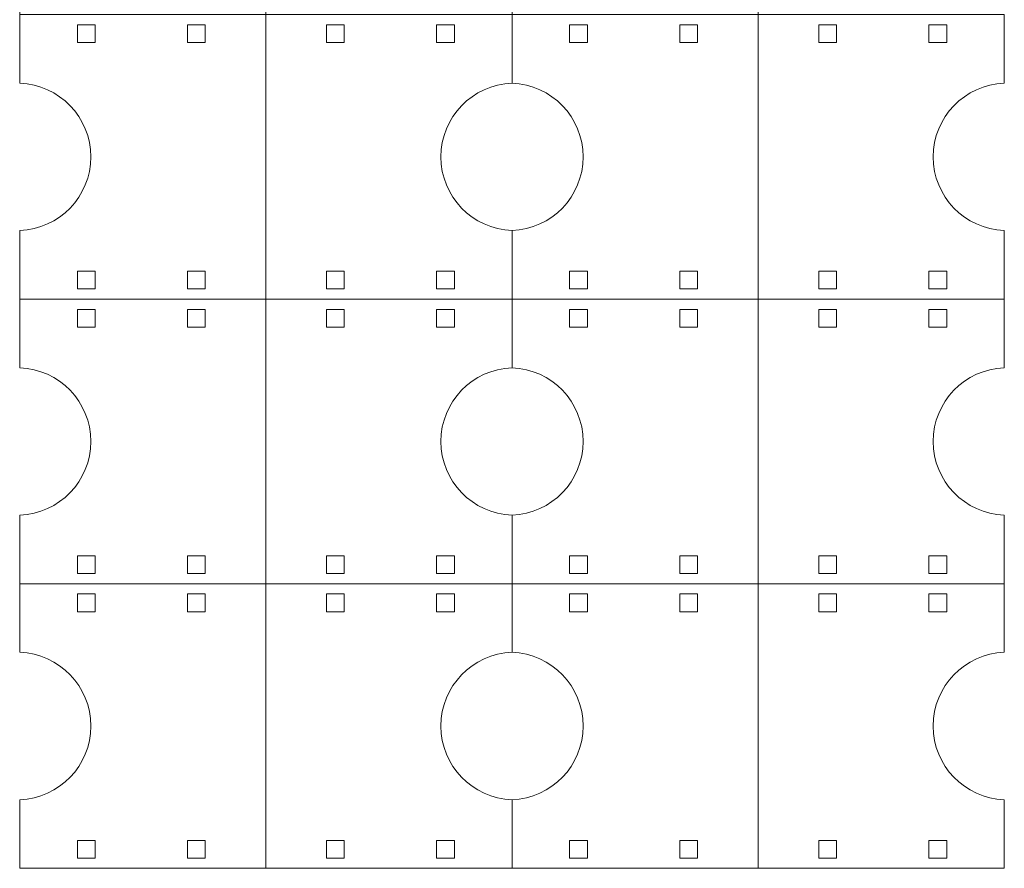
# Model space of a CAD drawing. Header units: millimetres. Extents: x -1094 to 1155, y -1556 to 1707.
# Tile 148 of 149: x 934 to 1155, y 1322 to 1513. Entities that reach past the tile are written whole.
import ezdxf

# ---------------------------------------------------------------- set-up
doc = ezdxf.new("R2010")
doc.units = ezdxf.units.MM
doc.header["$MEASUREMENT"] = 0
doc.layers.add('Layer 1', color=7, linetype='Continuous')

msp = doc.modelspace()

# ---------------------------------------------------------------- linework, layer by layer
at = {"layer": 'Layer 1', "color": 250, "lineweight": 9}
for points, knots in [([(934.1118, 1642.1222), (934.1118, 1642.1222), (934.1118, 1657.5422), (934.1118, 1657.5422), (934.1118, 1657.5422), (943.0118, 1657.8922), (950.1118, 1665.1822), (950.1118, 1674.1222), (950.1118, 1674.1222), (950.1118, 1683.0622), (943.0118, 1690.3422), (934.1118, 1690.6922), (934.1118, 1690.6922), (934.1118, 1690.6922), (934.1118, 1706.1122), (934.1118, 1706.1122), (934.1118, 1706.1122), (934.1118, 1706.1122), (989.4618, 1706.1122), (989.4618, 1706.1122), (989.4618, 1706.1122), (989.4618, 1684.7822), (989.4618, 1663.4522), (989.4618, 1642.1222), (989.4618, 1642.1222), (989.4618, 1642.1222), (1044.8018, 1642.1222), (1044.8018, 1642.1222), (1044.8018, 1642.1222), (1044.8018, 1642.1222), (1044.8018, 1626.7022), (1044.8018, 1626.7022), (1044.8018, 1626.7022), (1035.9118, 1626.3522), (1028.8018, 1619.0622), (1028.8018, 1610.1222), (1028.8018, 1610.1222), (1028.8018, 1601.1822), (1035.9118, 1593.9022), (1044.8018, 1593.5522), (1044.8018, 1593.5522), (1044.8018, 1593.5522), (1044.8018, 1578.1322), (1044.8018, 1578.1322), (1044.8018, 1578.1322), (1044.8018, 1578.1322), (1100.1518, 1578.1322), (1100.1518, 1578.1322), (1100.1518, 1578.1322), (1100.1518, 1556.8022), (1100.1518, 1535.4622), (1100.1518, 1514.1322), (1100.1518, 1514.1322), (1100.1518, 1514.1322), (1155.4918, 1514.1322), (1155.4918, 1514.1322), (1155.4918, 1514.1322), (1155.4918, 1514.1322), (1155.4918, 1498.7122), (1155.4918, 1498.7122), (1155.4918, 1498.7122), (1146.5918, 1498.3622), (1139.4918, 1491.0722), (1139.4918, 1482.1422), (1139.4918, 1482.1422), (1139.4918, 1473.2022), (1146.5918, 1465.9122), (1155.4918, 1465.5622), (1155.4918, 1465.5622), (1155.4918, 1465.5622), (1155.4918, 1450.1422), (1155.4918, 1450.1422)], [0, 0, 0, 0, 0.05263158, 0.05263158, 0.05263158, 0.05263158, 0.10526316, 0.10526316, 0.10526316, 0.10526316, 0.15789474, 0.15789474, 0.15789474, 0.15789474, 0.21052632, 0.21052632, 0.21052632, 0.21052632, 0.26315789, 0.26315789, 0.26315789, 0.26315789, 0.31578947, 0.31578947, 0.31578947, 0.31578947, 0.36842105, 0.36842105, 0.36842105, 0.36842105, 0.42105263, 0.42105263, 0.42105263, 0.42105263, 0.47368421, 0.47368421, 0.47368421, 0.47368421, 0.52631579, 0.52631579, 0.52631579, 0.52631579, 0.57894737, 0.57894737, 0.57894737, 0.57894737, 0.63157895, 0.63157895, 0.63157895, 0.63157895, 0.68421053, 0.68421053, 0.68421053, 0.68421053, 0.73684211, 0.73684211, 0.73684211, 0.73684211, 0.78947368, 0.78947368, 0.78947368, 0.78947368, 0.84210526, 0.84210526, 0.84210526, 0.84210526, 0.89473684, 0.89473684, 0.89473684, 0.89473684, 1, 1, 1, 1]), ([(934.1118, 1578.1322), (934.1118, 1578.1322), (934.1118, 1593.5522), (934.1118, 1593.5522), (934.1118, 1593.5522), (943.0118, 1593.9022), (950.1118, 1601.1822), (950.1118, 1610.1222), (950.1118, 1610.1222), (950.1118, 1619.0622), (943.0118, 1626.3522), (934.1118, 1626.7022), (934.1118, 1626.7022), (934.1118, 1626.7022), (934.1118, 1642.1222), (934.1118, 1642.1222), (934.1118, 1642.1222), (934.1118, 1642.1222), (989.4618, 1642.1222), (989.4618, 1642.1222), (989.4618, 1642.1222), (989.4618, 1620.7922), (989.4618, 1599.4622), (989.4618, 1578.1322), (989.4618, 1578.1322), (989.4618, 1578.1322), (1044.8018, 1578.1322), (1044.8018, 1578.1322), (1044.8018, 1578.1322), (1044.8018, 1578.1322), (1044.8018, 1562.7022), (1044.8018, 1562.7022), (1044.8018, 1562.7022), (1035.9118, 1562.3622), (1028.8018, 1555.0722), (1028.8018, 1546.1322), (1028.8018, 1546.1322), (1028.8018, 1537.1922), (1035.9118, 1529.9022), (1044.8018, 1529.5522), (1044.8018, 1529.5522), (1044.8018, 1529.5522), (1044.8018, 1514.1322), (1044.8018, 1514.1322), (1044.8018, 1514.1322), (1044.8018, 1514.1322), (1100.1518, 1514.1322), (1100.1518, 1514.1322), (1100.1518, 1514.1322), (1100.1518, 1492.8022), (1100.1518, 1471.4722), (1100.1518, 1450.1422), (1100.1518, 1450.1422), (1100.1518, 1450.1422), (1155.4918, 1450.1422), (1155.4918, 1450.1422), (1155.4918, 1450.1422), (1155.4918, 1450.1422), (1155.4918, 1434.7222), (1155.4918, 1434.7222), (1155.4918, 1434.7222), (1146.5918, 1434.3722), (1139.4918, 1427.0822), (1139.4918, 1418.1422), (1139.4918, 1418.1422), (1139.4918, 1409.2022), (1146.5918, 1401.9222), (1155.4918, 1401.5722), (1155.4918, 1401.5722), (1155.4918, 1401.5722), (1155.4918, 1386.1522), (1155.4918, 1386.1522)], [0, 0, 0, 0, 0.05263158, 0.05263158, 0.05263158, 0.05263158, 0.10526316, 0.10526316, 0.10526316, 0.10526316, 0.15789474, 0.15789474, 0.15789474, 0.15789474, 0.21052632, 0.21052632, 0.21052632, 0.21052632, 0.26315789, 0.26315789, 0.26315789, 0.26315789, 0.31578947, 0.31578947, 0.31578947, 0.31578947, 0.36842105, 0.36842105, 0.36842105, 0.36842105, 0.42105263, 0.42105263, 0.42105263, 0.42105263, 0.47368421, 0.47368421, 0.47368421, 0.47368421, 0.52631579, 0.52631579, 0.52631579, 0.52631579, 0.57894737, 0.57894737, 0.57894737, 0.57894737, 0.63157895, 0.63157895, 0.63157895, 0.63157895, 0.68421053, 0.68421053, 0.68421053, 0.68421053, 0.73684211, 0.73684211, 0.73684211, 0.73684211, 0.78947368, 0.78947368, 0.78947368, 0.78947368, 0.84210526, 0.84210526, 0.84210526, 0.84210526, 0.89473684, 0.89473684, 0.89473684, 0.89473684, 1, 1, 1, 1]), ([(934.1118, 1514.1322), (934.1118, 1514.1322), (934.1118, 1529.5522), (934.1118, 1529.5522), (934.1118, 1529.5522), (943.0118, 1529.9022), (950.1118, 1537.1922), (950.1118, 1546.1322), (950.1118, 1546.1322), (950.1118, 1555.0722), (943.0118, 1562.3622), (934.1118, 1562.7022), (934.1118, 1562.7022), (934.1118, 1562.7022), (934.1118, 1578.1322), (934.1118, 1578.1322), (934.1118, 1578.1322), (934.1118, 1578.1322), (989.4618, 1578.1322), (989.4618, 1578.1322), (989.4618, 1578.1322), (989.4618, 1556.8022), (989.4618, 1535.4622), (989.4618, 1514.1322), (989.4618, 1514.1322), (989.4618, 1514.1322), (1044.8018, 1514.1322), (1044.8018, 1514.1322), (1044.8018, 1514.1322), (1044.8018, 1514.1322), (1044.8018, 1498.7122), (1044.8018, 1498.7122), (1044.8018, 1498.7122), (1035.9118, 1498.3622), (1028.8018, 1491.0722), (1028.8018, 1482.1422), (1028.8018, 1482.1422), (1028.8018, 1473.2022), (1035.9118, 1465.9122), (1044.8018, 1465.5622), (1044.8018, 1465.5622), (1044.8018, 1465.5622), (1044.8018, 1450.1422), (1044.8018, 1450.1422), (1044.8018, 1450.1422), (1044.8018, 1450.1422), (1100.1518, 1450.1422), (1100.1518, 1450.1422), (1100.1518, 1450.1422), (1100.1518, 1428.8122), (1100.1518, 1407.4822), (1100.1518, 1386.1522), (1100.1518, 1386.1522), (1100.1518, 1386.1522), (1155.4918, 1386.1522), (1155.4918, 1386.1522), (1155.4918, 1386.1522), (1155.4918, 1386.1522), (1155.4918, 1370.7222), (1155.4918, 1370.7222), (1155.4918, 1370.7222), (1146.5918, 1370.3822), (1139.4918, 1363.0922), (1139.4918, 1354.1522), (1139.4918, 1354.1522), (1139.4918, 1345.2122), (1146.5918, 1337.9222), (1155.4918, 1337.5722), (1155.4918, 1337.5722), (1155.4918, 1337.5722), (1155.4918, 1322.1522), (1155.4918, 1322.1522), (1155.4918, 1322.1522), (1155.4918, 1322.1522), (1100.1518, 1322.1522), (1100.1518, 1322.1522)], [0, 0, 0, 0, 0.05, 0.05, 0.05, 0.05, 0.1, 0.1, 0.1, 0.1, 0.15, 0.15, 0.15, 0.15, 0.2, 0.2, 0.2, 0.2, 0.25, 0.25, 0.25, 0.25, 0.3, 0.3, 0.3, 0.3, 0.35, 0.35, 0.35, 0.35, 0.4, 0.4, 0.4, 0.4, 0.45, 0.45, 0.45, 0.45, 0.5, 0.5, 0.5, 0.5, 0.55, 0.55, 0.55, 0.55, 0.6, 0.6, 0.6, 0.6, 0.65, 0.65, 0.65, 0.65, 0.7, 0.7, 0.7, 0.7, 0.75, 0.75, 0.75, 0.75, 0.8, 0.8, 0.8, 0.8, 0.85, 0.85, 0.85, 0.85, 0.9, 0.9, 0.9, 0.9, 1, 1, 1, 1]), ([(1044.8018, 1322.1522), (1044.8018, 1322.1522), (1100.1518, 1322.1522), (1100.1518, 1322.1522), (1100.1518, 1322.1522), (1100.1518, 1343.4822), (1100.1518, 1364.8122), (1100.1518, 1386.1522), (1100.1518, 1386.1522), (1100.1518, 1386.1522), (1044.8018, 1386.1522), (1044.8018, 1386.1522), (1044.8018, 1386.1522), (1044.8018, 1386.1522), (1044.8018, 1401.5722), (1044.8018, 1401.5722), (1044.8018, 1401.5722), (1035.9118, 1401.9222), (1028.8018, 1409.2022), (1028.8018, 1418.1422), (1028.8018, 1418.1422), (1028.8018, 1427.0822), (1035.9118, 1434.3722), (1044.8018, 1434.7222), (1044.8018, 1434.7222), (1044.8018, 1434.7222), (1044.8018, 1450.1422), (1044.8018, 1450.1422), (1044.8018, 1450.1422), (1044.8018, 1450.1422), (989.4618, 1450.1422), (989.4618, 1450.1422), (989.4618, 1450.1422), (989.4618, 1471.4722), (989.4618, 1492.8022), (989.4618, 1514.1322), (989.4618, 1514.1322), (989.4618, 1514.1322), (934.1118, 1514.1322), (934.1118, 1514.1322), (934.1118, 1514.1322), (934.1118, 1514.1322), (934.1118, 1498.7122), (934.1118, 1498.7122), (934.1118, 1498.7122), (943.0118, 1498.3622), (950.1118, 1491.0722), (950.1118, 1482.1422), (950.1118, 1482.1422), (950.1118, 1473.2022), (943.0118, 1465.9122), (934.1118, 1465.5622), (934.1118, 1465.5622), (934.1118, 1465.5622), (934.1118, 1450.1422), (934.1118, 1450.1422)], [0, 0, 0, 0, 0.06666667, 0.06666667, 0.06666667, 0.06666667, 0.13333333, 0.13333333, 0.13333333, 0.13333333, 0.2, 0.2, 0.2, 0.2, 0.26666667, 0.26666667, 0.26666667, 0.26666667, 0.33333333, 0.33333333, 0.33333333, 0.33333333, 0.4, 0.4, 0.4, 0.4, 0.46666667, 0.46666667, 0.46666667, 0.46666667, 0.53333333, 0.53333333, 0.53333333, 0.53333333, 0.6, 0.6, 0.6, 0.6, 0.66666667, 0.66666667, 0.66666667, 0.66666667, 0.73333333, 0.73333333, 0.73333333, 0.73333333, 0.8, 0.8, 0.8, 0.8, 0.86666667, 0.86666667, 0.86666667, 0.86666667, 1, 1, 1, 1]), ([(951.0718, 1507.8422), (951.0718, 1507.8422), (951.0718, 1511.8422), (951.0718, 1511.8422), (951.0718, 1511.8422), (951.0718, 1511.8422), (947.0718, 1511.8422), (947.0718, 1511.8422), (947.0718, 1511.8422), (947.0718, 1511.8422), (947.0718, 1507.8422), (947.0718, 1507.8422), (947.0718, 1507.8422), (947.0718, 1507.8422), (951.0718, 1507.8422), (951.0718, 1507.8422)], [0, 0, 0, 0, 0.2, 0.2, 0.2, 0.2, 0.4, 0.4, 0.4, 0.4, 0.6, 0.6, 0.6, 0.6, 1, 1, 1, 1]), ([(971.8318, 1507.8422), (971.8318, 1507.8422), (971.8318, 1511.8422), (971.8318, 1511.8422), (971.8318, 1511.8422), (971.8318, 1511.8422), (975.8318, 1511.8422), (975.8318, 1511.8422), (975.8318, 1511.8422), (975.8318, 1511.8422), (975.8318, 1507.8422), (975.8318, 1507.8422), (975.8318, 1507.8422), (975.8318, 1507.8422), (971.8318, 1507.8422), (971.8318, 1507.8422)], [0, 0, 0, 0, 0.2, 0.2, 0.2, 0.2, 0.4, 0.4, 0.4, 0.4, 0.6, 0.6, 0.6, 0.6, 1, 1, 1, 1]), ([(1007.0818, 1507.8422), (1007.0818, 1507.8422), (1007.0818, 1511.8422), (1007.0818, 1511.8422), (1007.0818, 1511.8422), (1007.0818, 1511.8422), (1003.0918, 1511.8422), (1003.0918, 1511.8422), (1003.0918, 1511.8422), (1003.0918, 1511.8422), (1003.0918, 1507.8422), (1003.0918, 1507.8422), (1003.0918, 1507.8422), (1003.0918, 1507.8422), (1007.0818, 1507.8422), (1007.0818, 1507.8422)], [0, 0, 0, 0, 0.2, 0.2, 0.2, 0.2, 0.4, 0.4, 0.4, 0.4, 0.6, 0.6, 0.6, 0.6, 1, 1, 1, 1]), ([(1027.8518, 1507.8422), (1027.8518, 1507.8422), (1027.8518, 1511.8422), (1027.8518, 1511.8422), (1027.8518, 1511.8422), (1027.8518, 1511.8422), (1031.8518, 1511.8422), (1031.8518, 1511.8422), (1031.8518, 1511.8422), (1031.8518, 1511.8422), (1031.8518, 1507.8422), (1031.8518, 1507.8422), (1031.8518, 1507.8422), (1031.8518, 1507.8422), (1027.8518, 1507.8422), (1027.8518, 1507.8422)], [0, 0, 0, 0, 0.2, 0.2, 0.2, 0.2, 0.4, 0.4, 0.4, 0.4, 0.6, 0.6, 0.6, 0.6, 1, 1, 1, 1]), ([(1061.7518, 1507.8422), (1061.7518, 1507.8422), (1061.7518, 1511.8422), (1061.7518, 1511.8422), (1061.7518, 1511.8422), (1061.7518, 1511.8422), (1057.7518, 1511.8422), (1057.7518, 1511.8422), (1057.7518, 1511.8422), (1057.7518, 1511.8422), (1057.7518, 1507.8422), (1057.7518, 1507.8422), (1057.7518, 1507.8422), (1057.7518, 1507.8422), (1061.7518, 1507.8422), (1061.7518, 1507.8422)], [0, 0, 0, 0, 0.2, 0.2, 0.2, 0.2, 0.4, 0.4, 0.4, 0.4, 0.6, 0.6, 0.6, 0.6, 1, 1, 1, 1]), ([(1082.5218, 1507.8422), (1082.5218, 1507.8422), (1082.5218, 1511.8422), (1082.5218, 1511.8422), (1082.5218, 1511.8422), (1082.5218, 1511.8422), (1086.5218, 1511.8422), (1086.5218, 1511.8422), (1086.5218, 1511.8422), (1086.5218, 1511.8422), (1086.5218, 1507.8422), (1086.5218, 1507.8422), (1086.5218, 1507.8422), (1086.5218, 1507.8422), (1082.5218, 1507.8422), (1082.5218, 1507.8422)], [0, 0, 0, 0, 0.2, 0.2, 0.2, 0.2, 0.4, 0.4, 0.4, 0.4, 0.6, 0.6, 0.6, 0.6, 1, 1, 1, 1]), ([(1117.7718, 1507.8422), (1117.7718, 1507.8422), (1117.7718, 1511.8422), (1117.7718, 1511.8422), (1117.7718, 1511.8422), (1117.7718, 1511.8422), (1113.7718, 1511.8422), (1113.7718, 1511.8422), (1113.7718, 1511.8422), (1113.7718, 1511.8422), (1113.7718, 1507.8422), (1113.7718, 1507.8422), (1113.7718, 1507.8422), (1113.7718, 1507.8422), (1117.7718, 1507.8422), (1117.7718, 1507.8422)], [0, 0, 0, 0, 0.2, 0.2, 0.2, 0.2, 0.4, 0.4, 0.4, 0.4, 0.6, 0.6, 0.6, 0.6, 1, 1, 1, 1]), ([(1138.5418, 1507.8422), (1138.5418, 1507.8422), (1138.5418, 1511.8422), (1138.5418, 1511.8422), (1138.5418, 1511.8422), (1138.5418, 1511.8422), (1142.5418, 1511.8422), (1142.5418, 1511.8422), (1142.5418, 1511.8422), (1142.5418, 1511.8422), (1142.5418, 1507.8422), (1142.5418, 1507.8422), (1142.5418, 1507.8422), (1142.5418, 1507.8422), (1138.5418, 1507.8422), (1138.5418, 1507.8422)], [0, 0, 0, 0, 0.2, 0.2, 0.2, 0.2, 0.4, 0.4, 0.4, 0.4, 0.6, 0.6, 0.6, 0.6, 1, 1, 1, 1]), ([(1044.8018, 1498.7122), (1053.7018, 1498.3622), (1060.8018, 1491.0722), (1060.8018, 1482.1422), (1060.8018, 1482.1422), (1060.8018, 1473.2022), (1053.7018, 1465.9122), (1044.8018, 1465.5622)], [0, 0, 0, 0, 0.33333333, 0.33333333, 0.33333333, 0.33333333, 1, 1, 1, 1]), ([(951.0718, 1456.4322), (951.0718, 1456.4322), (951.0718, 1452.4322), (951.0718, 1452.4322), (951.0718, 1452.4322), (951.0718, 1452.4322), (947.0718, 1452.4322), (947.0718, 1452.4322), (947.0718, 1452.4322), (947.0718, 1452.4322), (947.0718, 1456.4322), (947.0718, 1456.4322), (947.0718, 1456.4322), (947.0718, 1456.4322), (951.0718, 1456.4322), (951.0718, 1456.4322)], [0, 0, 0, 0, 0.2, 0.2, 0.2, 0.2, 0.4, 0.4, 0.4, 0.4, 0.6, 0.6, 0.6, 0.6, 1, 1, 1, 1]), ([(971.8318, 1456.4322), (971.8318, 1456.4322), (971.8318, 1452.4322), (971.8318, 1452.4322), (971.8318, 1452.4322), (971.8318, 1452.4322), (975.8318, 1452.4322), (975.8318, 1452.4322), (975.8318, 1452.4322), (975.8318, 1452.4322), (975.8318, 1456.4322), (975.8318, 1456.4322), (975.8318, 1456.4322), (975.8318, 1456.4322), (971.8318, 1456.4322), (971.8318, 1456.4322)], [0, 0, 0, 0, 0.2, 0.2, 0.2, 0.2, 0.4, 0.4, 0.4, 0.4, 0.6, 0.6, 0.6, 0.6, 1, 1, 1, 1]), ([(1007.0818, 1456.4322), (1007.0818, 1456.4322), (1007.0818, 1452.4322), (1007.0818, 1452.4322), (1007.0818, 1452.4322), (1007.0818, 1452.4322), (1003.0918, 1452.4322), (1003.0918, 1452.4322), (1003.0918, 1452.4322), (1003.0918, 1452.4322), (1003.0918, 1456.4322), (1003.0918, 1456.4322), (1003.0918, 1456.4322), (1003.0918, 1456.4322), (1007.0818, 1456.4322), (1007.0818, 1456.4322)], [0, 0, 0, 0, 0.2, 0.2, 0.2, 0.2, 0.4, 0.4, 0.4, 0.4, 0.6, 0.6, 0.6, 0.6, 1, 1, 1, 1]), ([(1027.8518, 1456.4322), (1027.8518, 1456.4322), (1027.8518, 1452.4322), (1027.8518, 1452.4322), (1027.8518, 1452.4322), (1027.8518, 1452.4322), (1031.8518, 1452.4322), (1031.8518, 1452.4322), (1031.8518, 1452.4322), (1031.8518, 1452.4322), (1031.8518, 1456.4322), (1031.8518, 1456.4322), (1031.8518, 1456.4322), (1031.8518, 1456.4322), (1027.8518, 1456.4322), (1027.8518, 1456.4322)], [0, 0, 0, 0, 0.2, 0.2, 0.2, 0.2, 0.4, 0.4, 0.4, 0.4, 0.6, 0.6, 0.6, 0.6, 1, 1, 1, 1]), ([(1061.7518, 1456.4322), (1061.7518, 1456.4322), (1061.7518, 1452.4322), (1061.7518, 1452.4322), (1061.7518, 1452.4322), (1061.7518, 1452.4322), (1057.7518, 1452.4322), (1057.7518, 1452.4322), (1057.7518, 1452.4322), (1057.7518, 1452.4322), (1057.7518, 1456.4322), (1057.7518, 1456.4322), (1057.7518, 1456.4322), (1057.7518, 1456.4322), (1061.7518, 1456.4322), (1061.7518, 1456.4322)], [0, 0, 0, 0, 0.2, 0.2, 0.2, 0.2, 0.4, 0.4, 0.4, 0.4, 0.6, 0.6, 0.6, 0.6, 1, 1, 1, 1]), ([(1082.5218, 1456.4322), (1082.5218, 1456.4322), (1082.5218, 1452.4322), (1082.5218, 1452.4322), (1082.5218, 1452.4322), (1082.5218, 1452.4322), (1086.5218, 1452.4322), (1086.5218, 1452.4322), (1086.5218, 1452.4322), (1086.5218, 1452.4322), (1086.5218, 1456.4322), (1086.5218, 1456.4322), (1086.5218, 1456.4322), (1086.5218, 1456.4322), (1082.5218, 1456.4322), (1082.5218, 1456.4322)], [0, 0, 0, 0, 0.2, 0.2, 0.2, 0.2, 0.4, 0.4, 0.4, 0.4, 0.6, 0.6, 0.6, 0.6, 1, 1, 1, 1]), ([(1117.7718, 1456.4322), (1117.7718, 1456.4322), (1117.7718, 1452.4322), (1117.7718, 1452.4322), (1117.7718, 1452.4322), (1117.7718, 1452.4322), (1113.7718, 1452.4322), (1113.7718, 1452.4322), (1113.7718, 1452.4322), (1113.7718, 1452.4322), (1113.7718, 1456.4322), (1113.7718, 1456.4322), (1113.7718, 1456.4322), (1113.7718, 1456.4322), (1117.7718, 1456.4322), (1117.7718, 1456.4322)], [0, 0, 0, 0, 0.2, 0.2, 0.2, 0.2, 0.4, 0.4, 0.4, 0.4, 0.6, 0.6, 0.6, 0.6, 1, 1, 1, 1]), ([(1138.5418, 1456.4322), (1138.5418, 1456.4322), (1138.5418, 1452.4322), (1138.5418, 1452.4322), (1138.5418, 1452.4322), (1138.5418, 1452.4322), (1142.5418, 1452.4322), (1142.5418, 1452.4322), (1142.5418, 1452.4322), (1142.5418, 1452.4322), (1142.5418, 1456.4322), (1142.5418, 1456.4322), (1142.5418, 1456.4322), (1142.5418, 1456.4322), (1138.5418, 1456.4322), (1138.5418, 1456.4322)], [0, 0, 0, 0, 0.2, 0.2, 0.2, 0.2, 0.4, 0.4, 0.4, 0.4, 0.6, 0.6, 0.6, 0.6, 1, 1, 1, 1]), ([(989.4618, 1322.1522), (989.4618, 1322.1522), (1044.8018, 1322.1522), (1044.8018, 1322.1522), (1044.8018, 1322.1522), (1044.8018, 1322.1522), (1044.8018, 1337.5722), (1044.8018, 1337.5722), (1044.8018, 1337.5722), (1035.9118, 1337.9222), (1028.8018, 1345.2122), (1028.8018, 1354.1522), (1028.8018, 1354.1522), (1028.8018, 1363.0922), (1035.9118, 1370.3822), (1044.8018, 1370.7222), (1044.8018, 1370.7222), (1044.8018, 1370.7222), (1044.8018, 1386.1522), (1044.8018, 1386.1522), (1044.8018, 1386.1522), (1044.8018, 1386.1522), (989.4618, 1386.1522), (989.4618, 1386.1522), (989.4618, 1386.1522), (989.4618, 1407.4822), (989.4618, 1428.8122), (989.4618, 1450.1422), (989.4618, 1450.1422), (989.4618, 1450.1422), (934.1118, 1450.1422), (934.1118, 1450.1422), (934.1118, 1450.1422), (934.1118, 1450.1422), (934.1118, 1434.7222), (934.1118, 1434.7222), (934.1118, 1434.7222), (943.0118, 1434.3722), (950.1118, 1427.0822), (950.1118, 1418.1422), (950.1118, 1418.1422), (950.1118, 1409.2022), (943.0118, 1401.9222), (934.1118, 1401.5722), (934.1118, 1401.5722), (934.1118, 1401.5722), (934.1118, 1386.1522), (934.1118, 1386.1522)], [0, 0, 0, 0, 0.07692308, 0.07692308, 0.07692308, 0.07692308, 0.15384615, 0.15384615, 0.15384615, 0.15384615, 0.23076923, 0.23076923, 0.23076923, 0.23076923, 0.30769231, 0.30769231, 0.30769231, 0.30769231, 0.38461538, 0.38461538, 0.38461538, 0.38461538, 0.46153846, 0.46153846, 0.46153846, 0.46153846, 0.53846154, 0.53846154, 0.53846154, 0.53846154, 0.61538462, 0.61538462, 0.61538462, 0.61538462, 0.69230769, 0.69230769, 0.69230769, 0.69230769, 0.76923077, 0.76923077, 0.76923077, 0.76923077, 0.84615385, 0.84615385, 0.84615385, 0.84615385, 1, 1, 1, 1]), ([(951.0718, 1443.8522), (951.0718, 1443.8522), (951.0718, 1447.8522), (951.0718, 1447.8522), (951.0718, 1447.8522), (951.0718, 1447.8522), (947.0718, 1447.8522), (947.0718, 1447.8522), (947.0718, 1447.8522), (947.0718, 1447.8522), (947.0718, 1443.8522), (947.0718, 1443.8522), (947.0718, 1443.8522), (947.0718, 1443.8522), (951.0718, 1443.8522), (951.0718, 1443.8522)], [0, 0, 0, 0, 0.2, 0.2, 0.2, 0.2, 0.4, 0.4, 0.4, 0.4, 0.6, 0.6, 0.6, 0.6, 1, 1, 1, 1]), ([(971.8318, 1443.8522), (971.8318, 1443.8522), (971.8318, 1447.8522), (971.8318, 1447.8522), (971.8318, 1447.8522), (971.8318, 1447.8522), (975.8318, 1447.8522), (975.8318, 1447.8522), (975.8318, 1447.8522), (975.8318, 1447.8522), (975.8318, 1443.8522), (975.8318, 1443.8522), (975.8318, 1443.8522), (975.8318, 1443.8522), (971.8318, 1443.8522), (971.8318, 1443.8522)], [0, 0, 0, 0, 0.2, 0.2, 0.2, 0.2, 0.4, 0.4, 0.4, 0.4, 0.6, 0.6, 0.6, 0.6, 1, 1, 1, 1]), ([(1007.0818, 1443.8522), (1007.0818, 1443.8522), (1007.0818, 1447.8522), (1007.0818, 1447.8522), (1007.0818, 1447.8522), (1007.0818, 1447.8522), (1003.0918, 1447.8522), (1003.0918, 1447.8522), (1003.0918, 1447.8522), (1003.0918, 1447.8522), (1003.0918, 1443.8522), (1003.0918, 1443.8522), (1003.0918, 1443.8522), (1003.0918, 1443.8522), (1007.0818, 1443.8522), (1007.0818, 1443.8522)], [0, 0, 0, 0, 0.2, 0.2, 0.2, 0.2, 0.4, 0.4, 0.4, 0.4, 0.6, 0.6, 0.6, 0.6, 1, 1, 1, 1]), ([(1027.8518, 1443.8522), (1027.8518, 1443.8522), (1027.8518, 1447.8522), (1027.8518, 1447.8522), (1027.8518, 1447.8522), (1027.8518, 1447.8522), (1031.8518, 1447.8522), (1031.8518, 1447.8522), (1031.8518, 1447.8522), (1031.8518, 1447.8522), (1031.8518, 1443.8522), (1031.8518, 1443.8522), (1031.8518, 1443.8522), (1031.8518, 1443.8522), (1027.8518, 1443.8522), (1027.8518, 1443.8522)], [0, 0, 0, 0, 0.2, 0.2, 0.2, 0.2, 0.4, 0.4, 0.4, 0.4, 0.6, 0.6, 0.6, 0.6, 1, 1, 1, 1]), ([(1061.7518, 1443.8522), (1061.7518, 1443.8522), (1061.7518, 1447.8522), (1061.7518, 1447.8522), (1061.7518, 1447.8522), (1061.7518, 1447.8522), (1057.7518, 1447.8522), (1057.7518, 1447.8522), (1057.7518, 1447.8522), (1057.7518, 1447.8522), (1057.7518, 1443.8522), (1057.7518, 1443.8522), (1057.7518, 1443.8522), (1057.7518, 1443.8522), (1061.7518, 1443.8522), (1061.7518, 1443.8522)], [0, 0, 0, 0, 0.2, 0.2, 0.2, 0.2, 0.4, 0.4, 0.4, 0.4, 0.6, 0.6, 0.6, 0.6, 1, 1, 1, 1]), ([(1082.5218, 1443.8522), (1082.5218, 1443.8522), (1082.5218, 1447.8522), (1082.5218, 1447.8522), (1082.5218, 1447.8522), (1082.5218, 1447.8522), (1086.5218, 1447.8522), (1086.5218, 1447.8522), (1086.5218, 1447.8522), (1086.5218, 1447.8522), (1086.5218, 1443.8522), (1086.5218, 1443.8522), (1086.5218, 1443.8522), (1086.5218, 1443.8522), (1082.5218, 1443.8522), (1082.5218, 1443.8522)], [0, 0, 0, 0, 0.2, 0.2, 0.2, 0.2, 0.4, 0.4, 0.4, 0.4, 0.6, 0.6, 0.6, 0.6, 1, 1, 1, 1]), ([(1117.7718, 1443.8522), (1117.7718, 1443.8522), (1117.7718, 1447.8522), (1117.7718, 1447.8522), (1117.7718, 1447.8522), (1117.7718, 1447.8522), (1113.7718, 1447.8522), (1113.7718, 1447.8522), (1113.7718, 1447.8522), (1113.7718, 1447.8522), (1113.7718, 1443.8522), (1113.7718, 1443.8522), (1113.7718, 1443.8522), (1113.7718, 1443.8522), (1117.7718, 1443.8522), (1117.7718, 1443.8522)], [0, 0, 0, 0, 0.2, 0.2, 0.2, 0.2, 0.4, 0.4, 0.4, 0.4, 0.6, 0.6, 0.6, 0.6, 1, 1, 1, 1]), ([(1138.5418, 1443.8522), (1138.5418, 1443.8522), (1138.5418, 1447.8522), (1138.5418, 1447.8522), (1138.5418, 1447.8522), (1138.5418, 1447.8522), (1142.5418, 1447.8522), (1142.5418, 1447.8522), (1142.5418, 1447.8522), (1142.5418, 1447.8522), (1142.5418, 1443.8522), (1142.5418, 1443.8522), (1142.5418, 1443.8522), (1142.5418, 1443.8522), (1138.5418, 1443.8522), (1138.5418, 1443.8522)], [0, 0, 0, 0, 0.2, 0.2, 0.2, 0.2, 0.4, 0.4, 0.4, 0.4, 0.6, 0.6, 0.6, 0.6, 1, 1, 1, 1]), ([(1044.8018, 1434.7222), (1053.7018, 1434.3722), (1060.8018, 1427.0822), (1060.8018, 1418.1422), (1060.8018, 1418.1422), (1060.8018, 1409.2022), (1053.7018, 1401.9222), (1044.8018, 1401.5722)], [0, 0, 0, 0, 0.33333333, 0.33333333, 0.33333333, 0.33333333, 1, 1, 1, 1]), ([(951.0718, 1392.4322), (951.0718, 1392.4322), (951.0718, 1388.4422), (951.0718, 1388.4422), (951.0718, 1388.4422), (951.0718, 1388.4422), (947.0718, 1388.4422), (947.0718, 1388.4422), (947.0718, 1388.4422), (947.0718, 1388.4422), (947.0718, 1392.4322), (947.0718, 1392.4322), (947.0718, 1392.4322), (947.0718, 1392.4322), (951.0718, 1392.4322), (951.0718, 1392.4322)], [0, 0, 0, 0, 0.2, 0.2, 0.2, 0.2, 0.4, 0.4, 0.4, 0.4, 0.6, 0.6, 0.6, 0.6, 1, 1, 1, 1]), ([(971.8318, 1392.4322), (971.8318, 1392.4322), (971.8318, 1388.4422), (971.8318, 1388.4422), (971.8318, 1388.4422), (971.8318, 1388.4422), (975.8318, 1388.4422), (975.8318, 1388.4422), (975.8318, 1388.4422), (975.8318, 1388.4422), (975.8318, 1392.4322), (975.8318, 1392.4322), (975.8318, 1392.4322), (975.8318, 1392.4322), (971.8318, 1392.4322), (971.8318, 1392.4322)], [0, 0, 0, 0, 0.2, 0.2, 0.2, 0.2, 0.4, 0.4, 0.4, 0.4, 0.6, 0.6, 0.6, 0.6, 1, 1, 1, 1]), ([(1007.0818, 1392.4322), (1007.0818, 1392.4322), (1007.0818, 1388.4422), (1007.0818, 1388.4422), (1007.0818, 1388.4422), (1007.0818, 1388.4422), (1003.0918, 1388.4422), (1003.0918, 1388.4422), (1003.0918, 1388.4422), (1003.0918, 1388.4422), (1003.0918, 1392.4322), (1003.0918, 1392.4322), (1003.0918, 1392.4322), (1003.0918, 1392.4322), (1007.0818, 1392.4322), (1007.0818, 1392.4322)], [0, 0, 0, 0, 0.2, 0.2, 0.2, 0.2, 0.4, 0.4, 0.4, 0.4, 0.6, 0.6, 0.6, 0.6, 1, 1, 1, 1]), ([(1027.8518, 1392.4322), (1027.8518, 1392.4322), (1027.8518, 1388.4422), (1027.8518, 1388.4422), (1027.8518, 1388.4422), (1027.8518, 1388.4422), (1031.8518, 1388.4422), (1031.8518, 1388.4422), (1031.8518, 1388.4422), (1031.8518, 1388.4422), (1031.8518, 1392.4322), (1031.8518, 1392.4322), (1031.8518, 1392.4322), (1031.8518, 1392.4322), (1027.8518, 1392.4322), (1027.8518, 1392.4322)], [0, 0, 0, 0, 0.2, 0.2, 0.2, 0.2, 0.4, 0.4, 0.4, 0.4, 0.6, 0.6, 0.6, 0.6, 1, 1, 1, 1]), ([(1061.7518, 1392.4322), (1061.7518, 1392.4322), (1061.7518, 1388.4422), (1061.7518, 1388.4422), (1061.7518, 1388.4422), (1061.7518, 1388.4422), (1057.7518, 1388.4422), (1057.7518, 1388.4422), (1057.7518, 1388.4422), (1057.7518, 1388.4422), (1057.7518, 1392.4322), (1057.7518, 1392.4322), (1057.7518, 1392.4322), (1057.7518, 1392.4322), (1061.7518, 1392.4322), (1061.7518, 1392.4322)], [0, 0, 0, 0, 0.2, 0.2, 0.2, 0.2, 0.4, 0.4, 0.4, 0.4, 0.6, 0.6, 0.6, 0.6, 1, 1, 1, 1]), ([(1082.5218, 1392.4322), (1082.5218, 1392.4322), (1082.5218, 1388.4422), (1082.5218, 1388.4422), (1082.5218, 1388.4422), (1082.5218, 1388.4422), (1086.5218, 1388.4422), (1086.5218, 1388.4422), (1086.5218, 1388.4422), (1086.5218, 1388.4422), (1086.5218, 1392.4322), (1086.5218, 1392.4322), (1086.5218, 1392.4322), (1086.5218, 1392.4322), (1082.5218, 1392.4322), (1082.5218, 1392.4322)], [0, 0, 0, 0, 0.2, 0.2, 0.2, 0.2, 0.4, 0.4, 0.4, 0.4, 0.6, 0.6, 0.6, 0.6, 1, 1, 1, 1]), ([(1117.7718, 1392.4322), (1117.7718, 1392.4322), (1117.7718, 1388.4422), (1117.7718, 1388.4422), (1117.7718, 1388.4422), (1117.7718, 1388.4422), (1113.7718, 1388.4422), (1113.7718, 1388.4422), (1113.7718, 1388.4422), (1113.7718, 1388.4422), (1113.7718, 1392.4322), (1113.7718, 1392.4322), (1113.7718, 1392.4322), (1113.7718, 1392.4322), (1117.7718, 1392.4322), (1117.7718, 1392.4322)], [0, 0, 0, 0, 0.2, 0.2, 0.2, 0.2, 0.4, 0.4, 0.4, 0.4, 0.6, 0.6, 0.6, 0.6, 1, 1, 1, 1]), ([(1138.5418, 1392.4322), (1138.5418, 1392.4322), (1138.5418, 1388.4422), (1138.5418, 1388.4422), (1138.5418, 1388.4422), (1138.5418, 1388.4422), (1142.5418, 1388.4422), (1142.5418, 1388.4422), (1142.5418, 1388.4422), (1142.5418, 1388.4422), (1142.5418, 1392.4322), (1142.5418, 1392.4322), (1142.5418, 1392.4322), (1142.5418, 1392.4322), (1138.5418, 1392.4322), (1138.5418, 1392.4322)], [0, 0, 0, 0, 0.2, 0.2, 0.2, 0.2, 0.4, 0.4, 0.4, 0.4, 0.6, 0.6, 0.6, 0.6, 1, 1, 1, 1]), ([(934.1118, 1370.7222), (943.0118, 1370.3822), (950.1118, 1363.0922), (950.1118, 1354.1522), (950.1118, 1354.1522), (950.1118, 1345.2122), (943.0118, 1337.9222), (934.1118, 1337.5722), (934.1118, 1337.5722), (934.1118, 1337.5722), (934.1118, 1322.1522), (934.1118, 1322.1522), (934.1118, 1322.1522), (934.1118, 1322.1522), (989.4618, 1322.1522), (989.4618, 1322.1522), (989.4618, 1322.1522), (989.4618, 1343.4822), (989.4618, 1364.8122), (989.4618, 1386.1522), (989.4618, 1386.1522), (989.4618, 1386.1522), (934.1118, 1386.1522), (934.1118, 1386.1522), (934.1118, 1386.1522), (934.1118, 1386.1522), (934.1118, 1370.7222), (934.1118, 1370.7222)], [0, 0, 0, 0, 0.125, 0.125, 0.125, 0.125, 0.25, 0.25, 0.25, 0.25, 0.375, 0.375, 0.375, 0.375, 0.5, 0.5, 0.5, 0.5, 0.625, 0.625, 0.625, 0.625, 0.75, 0.75, 0.75, 0.75, 1, 1, 1, 1]), ([(951.0718, 1379.8622), (951.0718, 1379.8622), (951.0718, 1383.8622), (951.0718, 1383.8622), (951.0718, 1383.8622), (951.0718, 1383.8622), (947.0718, 1383.8622), (947.0718, 1383.8622), (947.0718, 1383.8622), (947.0718, 1383.8622), (947.0718, 1379.8622), (947.0718, 1379.8622), (947.0718, 1379.8622), (947.0718, 1379.8622), (951.0718, 1379.8622), (951.0718, 1379.8622)], [0, 0, 0, 0, 0.2, 0.2, 0.2, 0.2, 0.4, 0.4, 0.4, 0.4, 0.6, 0.6, 0.6, 0.6, 1, 1, 1, 1]), ([(971.8318, 1379.8622), (971.8318, 1379.8622), (971.8318, 1383.8622), (971.8318, 1383.8622), (971.8318, 1383.8622), (971.8318, 1383.8622), (975.8318, 1383.8622), (975.8318, 1383.8622), (975.8318, 1383.8622), (975.8318, 1383.8622), (975.8318, 1379.8622), (975.8318, 1379.8622), (975.8318, 1379.8622), (975.8318, 1379.8622), (971.8318, 1379.8622), (971.8318, 1379.8622)], [0, 0, 0, 0, 0.2, 0.2, 0.2, 0.2, 0.4, 0.4, 0.4, 0.4, 0.6, 0.6, 0.6, 0.6, 1, 1, 1, 1]), ([(1007.0818, 1379.8622), (1007.0818, 1379.8622), (1007.0818, 1383.8622), (1007.0818, 1383.8622), (1007.0818, 1383.8622), (1007.0818, 1383.8622), (1003.0918, 1383.8622), (1003.0918, 1383.8622), (1003.0918, 1383.8622), (1003.0918, 1383.8622), (1003.0918, 1379.8622), (1003.0918, 1379.8622), (1003.0918, 1379.8622), (1003.0918, 1379.8622), (1007.0818, 1379.8622), (1007.0818, 1379.8622)], [0, 0, 0, 0, 0.2, 0.2, 0.2, 0.2, 0.4, 0.4, 0.4, 0.4, 0.6, 0.6, 0.6, 0.6, 1, 1, 1, 1]), ([(1027.8518, 1379.8622), (1027.8518, 1379.8622), (1027.8518, 1383.8622), (1027.8518, 1383.8622), (1027.8518, 1383.8622), (1027.8518, 1383.8622), (1031.8518, 1383.8622), (1031.8518, 1383.8622), (1031.8518, 1383.8622), (1031.8518, 1383.8622), (1031.8518, 1379.8622), (1031.8518, 1379.8622), (1031.8518, 1379.8622), (1031.8518, 1379.8622), (1027.8518, 1379.8622), (1027.8518, 1379.8622)], [0, 0, 0, 0, 0.2, 0.2, 0.2, 0.2, 0.4, 0.4, 0.4, 0.4, 0.6, 0.6, 0.6, 0.6, 1, 1, 1, 1]), ([(1061.7518, 1379.8622), (1061.7518, 1379.8622), (1061.7518, 1383.8622), (1061.7518, 1383.8622), (1061.7518, 1383.8622), (1061.7518, 1383.8622), (1057.7518, 1383.8622), (1057.7518, 1383.8622), (1057.7518, 1383.8622), (1057.7518, 1383.8622), (1057.7518, 1379.8622), (1057.7518, 1379.8622), (1057.7518, 1379.8622), (1057.7518, 1379.8622), (1061.7518, 1379.8622), (1061.7518, 1379.8622)], [0, 0, 0, 0, 0.2, 0.2, 0.2, 0.2, 0.4, 0.4, 0.4, 0.4, 0.6, 0.6, 0.6, 0.6, 1, 1, 1, 1]), ([(1082.5218, 1379.8622), (1082.5218, 1379.8622), (1082.5218, 1383.8622), (1082.5218, 1383.8622), (1082.5218, 1383.8622), (1082.5218, 1383.8622), (1086.5218, 1383.8622), (1086.5218, 1383.8622), (1086.5218, 1383.8622), (1086.5218, 1383.8622), (1086.5218, 1379.8622), (1086.5218, 1379.8622), (1086.5218, 1379.8622), (1086.5218, 1379.8622), (1082.5218, 1379.8622), (1082.5218, 1379.8622)], [0, 0, 0, 0, 0.2, 0.2, 0.2, 0.2, 0.4, 0.4, 0.4, 0.4, 0.6, 0.6, 0.6, 0.6, 1, 1, 1, 1]), ([(1117.7718, 1379.8622), (1117.7718, 1379.8622), (1117.7718, 1383.8622), (1117.7718, 1383.8622), (1117.7718, 1383.8622), (1117.7718, 1383.8622), (1113.7718, 1383.8622), (1113.7718, 1383.8622), (1113.7718, 1383.8622), (1113.7718, 1383.8622), (1113.7718, 1379.8622), (1113.7718, 1379.8622), (1113.7718, 1379.8622), (1113.7718, 1379.8622), (1117.7718, 1379.8622), (1117.7718, 1379.8622)], [0, 0, 0, 0, 0.2, 0.2, 0.2, 0.2, 0.4, 0.4, 0.4, 0.4, 0.6, 0.6, 0.6, 0.6, 1, 1, 1, 1]), ([(1138.5418, 1379.8622), (1138.5418, 1379.8622), (1138.5418, 1383.8622), (1138.5418, 1383.8622), (1138.5418, 1383.8622), (1138.5418, 1383.8622), (1142.5418, 1383.8622), (1142.5418, 1383.8622), (1142.5418, 1383.8622), (1142.5418, 1383.8622), (1142.5418, 1379.8622), (1142.5418, 1379.8622), (1142.5418, 1379.8622), (1142.5418, 1379.8622), (1138.5418, 1379.8622), (1138.5418, 1379.8622)], [0, 0, 0, 0, 0.2, 0.2, 0.2, 0.2, 0.4, 0.4, 0.4, 0.4, 0.6, 0.6, 0.6, 0.6, 1, 1, 1, 1]), ([(1044.8018, 1370.7222), (1053.7018, 1370.3822), (1060.8018, 1363.0922), (1060.8018, 1354.1522), (1060.8018, 1354.1522), (1060.8018, 1345.2122), (1053.7018, 1337.9222), (1044.8018, 1337.5722)], [0, 0, 0, 0, 0.33333333, 0.33333333, 0.33333333, 0.33333333, 1, 1, 1, 1]), ([(951.0718, 1328.4422), (951.0718, 1328.4422), (951.0718, 1324.4422), (951.0718, 1324.4422), (951.0718, 1324.4422), (951.0718, 1324.4422), (947.0718, 1324.4422), (947.0718, 1324.4422), (947.0718, 1324.4422), (947.0718, 1324.4422), (947.0718, 1328.4422), (947.0718, 1328.4422), (947.0718, 1328.4422), (947.0718, 1328.4422), (951.0718, 1328.4422), (951.0718, 1328.4422)], [0, 0, 0, 0, 0.2, 0.2, 0.2, 0.2, 0.4, 0.4, 0.4, 0.4, 0.6, 0.6, 0.6, 0.6, 1, 1, 1, 1]), ([(971.8318, 1328.4422), (971.8318, 1328.4422), (971.8318, 1324.4422), (971.8318, 1324.4422), (971.8318, 1324.4422), (971.8318, 1324.4422), (975.8318, 1324.4422), (975.8318, 1324.4422), (975.8318, 1324.4422), (975.8318, 1324.4422), (975.8318, 1328.4422), (975.8318, 1328.4422), (975.8318, 1328.4422), (975.8318, 1328.4422), (971.8318, 1328.4422), (971.8318, 1328.4422)], [0, 0, 0, 0, 0.2, 0.2, 0.2, 0.2, 0.4, 0.4, 0.4, 0.4, 0.6, 0.6, 0.6, 0.6, 1, 1, 1, 1]), ([(1007.0818, 1328.4422), (1007.0818, 1328.4422), (1007.0818, 1324.4422), (1007.0818, 1324.4422), (1007.0818, 1324.4422), (1007.0818, 1324.4422), (1003.0918, 1324.4422), (1003.0918, 1324.4422), (1003.0918, 1324.4422), (1003.0918, 1324.4422), (1003.0918, 1328.4422), (1003.0918, 1328.4422), (1003.0918, 1328.4422), (1003.0918, 1328.4422), (1007.0818, 1328.4422), (1007.0818, 1328.4422)], [0, 0, 0, 0, 0.2, 0.2, 0.2, 0.2, 0.4, 0.4, 0.4, 0.4, 0.6, 0.6, 0.6, 0.6, 1, 1, 1, 1]), ([(1027.8518, 1328.4422), (1027.8518, 1328.4422), (1027.8518, 1324.4422), (1027.8518, 1324.4422), (1027.8518, 1324.4422), (1027.8518, 1324.4422), (1031.8518, 1324.4422), (1031.8518, 1324.4422), (1031.8518, 1324.4422), (1031.8518, 1324.4422), (1031.8518, 1328.4422), (1031.8518, 1328.4422), (1031.8518, 1328.4422), (1031.8518, 1328.4422), (1027.8518, 1328.4422), (1027.8518, 1328.4422)], [0, 0, 0, 0, 0.2, 0.2, 0.2, 0.2, 0.4, 0.4, 0.4, 0.4, 0.6, 0.6, 0.6, 0.6, 1, 1, 1, 1]), ([(1061.7518, 1328.4422), (1061.7518, 1328.4422), (1061.7518, 1324.4422), (1061.7518, 1324.4422), (1061.7518, 1324.4422), (1061.7518, 1324.4422), (1057.7518, 1324.4422), (1057.7518, 1324.4422), (1057.7518, 1324.4422), (1057.7518, 1324.4422), (1057.7518, 1328.4422), (1057.7518, 1328.4422), (1057.7518, 1328.4422), (1057.7518, 1328.4422), (1061.7518, 1328.4422), (1061.7518, 1328.4422)], [0, 0, 0, 0, 0.2, 0.2, 0.2, 0.2, 0.4, 0.4, 0.4, 0.4, 0.6, 0.6, 0.6, 0.6, 1, 1, 1, 1]), ([(1082.5218, 1328.4422), (1082.5218, 1328.4422), (1082.5218, 1324.4422), (1082.5218, 1324.4422), (1082.5218, 1324.4422), (1082.5218, 1324.4422), (1086.5218, 1324.4422), (1086.5218, 1324.4422), (1086.5218, 1324.4422), (1086.5218, 1324.4422), (1086.5218, 1328.4422), (1086.5218, 1328.4422), (1086.5218, 1328.4422), (1086.5218, 1328.4422), (1082.5218, 1328.4422), (1082.5218, 1328.4422)], [0, 0, 0, 0, 0.2, 0.2, 0.2, 0.2, 0.4, 0.4, 0.4, 0.4, 0.6, 0.6, 0.6, 0.6, 1, 1, 1, 1]), ([(1117.7718, 1328.4422), (1117.7718, 1328.4422), (1117.7718, 1324.4422), (1117.7718, 1324.4422), (1117.7718, 1324.4422), (1117.7718, 1324.4422), (1113.7718, 1324.4422), (1113.7718, 1324.4422), (1113.7718, 1324.4422), (1113.7718, 1324.4422), (1113.7718, 1328.4422), (1113.7718, 1328.4422), (1113.7718, 1328.4422), (1113.7718, 1328.4422), (1117.7718, 1328.4422), (1117.7718, 1328.4422)], [0, 0, 0, 0, 0.2, 0.2, 0.2, 0.2, 0.4, 0.4, 0.4, 0.4, 0.6, 0.6, 0.6, 0.6, 1, 1, 1, 1]), ([(1138.5418, 1328.4422), (1138.5418, 1328.4422), (1138.5418, 1324.4422), (1138.5418, 1324.4422), (1138.5418, 1324.4422), (1138.5418, 1324.4422), (1142.5418, 1324.4422), (1142.5418, 1324.4422), (1142.5418, 1324.4422), (1142.5418, 1324.4422), (1142.5418, 1328.4422), (1142.5418, 1328.4422), (1142.5418, 1328.4422), (1142.5418, 1328.4422), (1138.5418, 1328.4422), (1138.5418, 1328.4422)], [0, 0, 0, 0, 0.2, 0.2, 0.2, 0.2, 0.4, 0.4, 0.4, 0.4, 0.6, 0.6, 0.6, 0.6, 1, 1, 1, 1])]:
    msp.add_open_spline(points, degree=3, knots=knots, dxfattribs=at)

doc.saveas('drawing.dxf')
